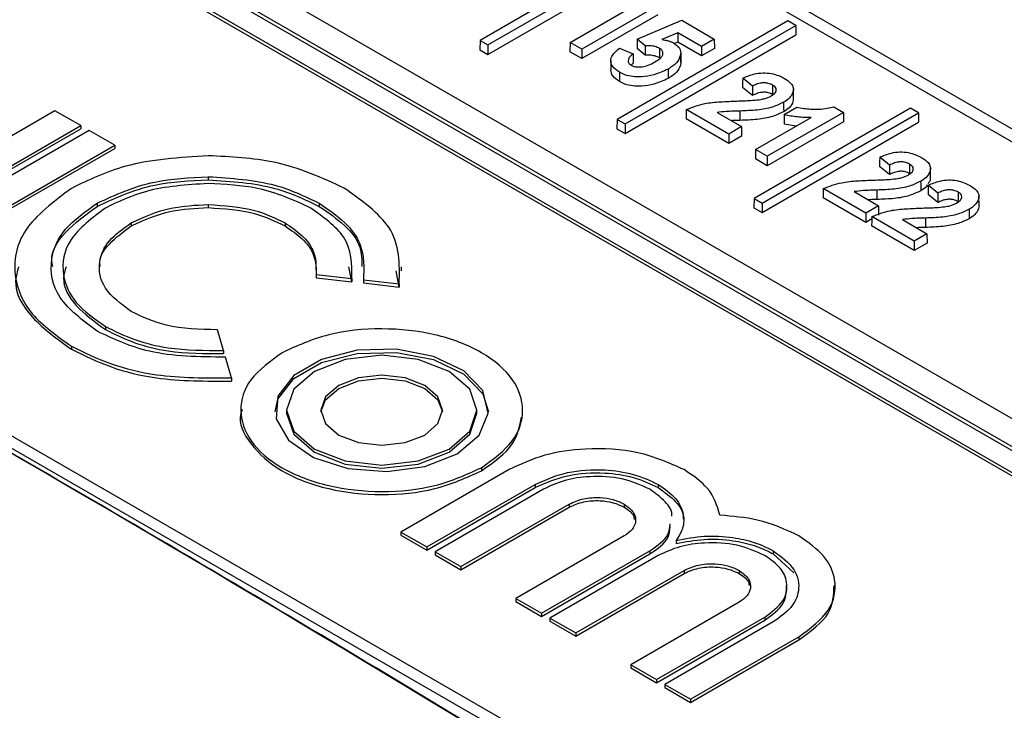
# Paper-space layout 'Sheet1' of a CAD drawing. Header units: millimetres. Extents: x 0 to 420, y 0 to 297.
# Tile 121 of 130: x 342.88 to 348.04, y 273.4 to 277.02. Entities that reach past the tile are written whole.
import ezdxf

# ---------------------------------------------------------------- set-up
doc = ezdxf.new("R2010")
doc.units = ezdxf.units.MM
doc.layers.add('SLD-0', color=179, linetype='Continuous')

psp = doc.layouts.new('Sheet1')

# ---------------------------------------------------------------- linework, layer by layer
at = {"layer": 'SLD-0', "color": 179, "linetype": 'Continuous', "lineweight": 25}
for p, q in [((348.4504, 276.163), (341.094, 280.4098)), ((348.5504, 276.1729), (341.194, 280.4197)), ((351.5967, 272.8946), (339.4627, 279.8994)), ((351.3133, 272.9107), (339.409, 279.7829)), ((351.2833, 272.9077), (339.379, 279.78)), ((351.0824, 272.9077), (339.379, 279.664)), ((350.9049, 272.9925), (339.4497, 279.6054)), ((346.1098, 277.3832), (345.2903, 276.9101)), ((345.332, 276.8861), (346.1515, 277.3591)), ((345.332, 276.8366), (346.1522, 277.3101)), ((345.7621, 276.899), (346.0532, 277.0671)), ((346.2224, 277.0937), (345.8236, 276.8635)), ((346.2231, 277.0447), (345.8236, 276.8141)), ((346.9043, 277.0124), (346.0087, 276.4954)), ((346.1149, 276.9169), (346.3476, 277.0154)), ((346.3476, 277.0154), (346.5182, 276.917)), ((346.946, 276.9883), (346.9043, 277.0124)), ((346.3582, 272.8006), (339.1174, 276.9806)), ((346.0504, 276.4713), (346.946, 276.9883)), ((346.3275, 276.95), (346.243, 276.9142)), ((346.4515, 276.8785), (346.3275, 276.95)), ((346.3275, 276.95), (346.3275, 276.9006)), ((346.946, 276.9883), (346.9467, 276.9393)), ((346.3582, 272.7353), (339.1174, 276.9153)), ((345.2903, 276.9101), (345.2896, 276.8611)), ((345.2903, 276.9101), (345.332, 276.8861)), ((345.7621, 276.899), (345.7613, 276.85)), ((345.8236, 276.8635), (345.7621, 276.899)), ((346.0504, 276.4219), (346.9467, 276.9393)), ((346.1149, 276.9169), (346.1142, 276.868)), ((346.1558, 276.8814), (346.1149, 276.9169)), ((346.3275, 276.9006), (346.3089, 276.8927)), ((346.4515, 276.829), (346.3275, 276.9006)), ((346.5182, 276.917), (346.4515, 276.8785)), ((346.5182, 276.917), (346.5189, 276.868)), ((345.2896, 276.8611), (345.332, 276.8366)), ((345.332, 276.8861), (345.332, 276.8366)), ((345.8236, 276.8141), (345.7613, 276.85)), ((345.8236, 276.8635), (345.8236, 276.8141)), ((346.0209, 276.8686), (346.0927, 276.839)), ((346.0927, 276.839), (346.0929, 276.8217)), ((346.1555, 276.8321), (346.1142, 276.868)), ((346.1557, 276.8568), (346.1555, 276.8321)), ((346.1558, 276.8814), (346.1557, 276.8568)), ((346.2309, 276.8483), (346.2308, 276.8335)), ((346.231, 276.8679), (346.2309, 276.8483)), ((346.3434, 276.7941), (346.3429, 276.8431)), ((346.4515, 276.8785), (346.4515, 276.829)), ((346.5189, 276.868), (346.4515, 276.829)), ((345.9764, 276.8042), (345.9758, 276.7552)), ((346.0934, 276.7901), (346.0805, 276.7773)), ((346.0929, 276.8217), (346.0932, 276.8059)), ((346.0932, 276.8059), (346.0934, 276.7901)), ((346.2308, 276.8335), (346.2307, 276.8187)), ((346.6669, 276.6874), (346.6666, 276.6629)), ((346.6673, 276.7119), (346.6669, 276.6874)), ((346.7185, 276.6704), (346.6673, 276.7119)), ((346.7184, 276.621), (346.6666, 276.6629)), ((346.7185, 276.6483), (346.7184, 276.621)), ((346.7185, 276.6704), (346.7185, 276.6483)), ((346.8237, 276.6534), (346.8235, 276.6262)), ((346.8239, 276.6754), (346.8237, 276.6534)), ((346.9338, 276.6051), (346.9332, 276.6541)), ((346.882, 276.5851), (346.8821, 276.5704)), ((343.062, 276.5406), (342.4939, 276.2126)), ((343.1971, 276.4626), (343.062, 276.5406)), ((346.3716, 276.5472), (346.3712, 276.5227)), ((346.5939, 276.4188), (346.3716, 276.5472)), ((346.533, 276.531), (346.6606, 276.4573)), ((346.6529, 276.5394), (346.6529, 276.4901)), ((347.5466, 276.5537), (346.7271, 276.0806)), ((346.7688, 276.0566), (347.5883, 276.5297)), ((347.1951, 276.5322), (346.7963, 276.302)), ((346.8821, 276.5704), (346.8822, 276.5556)), ((346.8822, 276.5556), (346.8824, 276.5359)), ((346.8854, 276.5203), (346.9521, 276.5588)), ((347.1446, 276.5614), (347.1951, 276.5322)), ((347.1951, 276.5322), (347.1958, 276.4832)), ((347.5883, 276.5297), (347.5466, 276.5537)), ((347.5883, 276.5297), (347.5891, 276.4807)), ((346.0087, 276.4954), (346.008, 276.4464)), ((346.0087, 276.4954), (346.0504, 276.4713)), ((346.3712, 276.5227), (346.3708, 276.4982)), ((346.5939, 276.3694), (346.3708, 276.4982)), ((346.7348, 276.3375), (347.0259, 276.5056)), ((346.7688, 276.0072), (347.5891, 276.4807)), ((347.1958, 276.4832), (346.7963, 276.2526)), ((346.8849, 276.4958), (346.8845, 276.4712)), ((346.8854, 276.5203), (346.8849, 276.4958)), ((342.6289, 276.1346), (343.1971, 276.4626)), ((342.6289, 276.1183), (343.1971, 276.4463)), ((343.2406, 276.4375), (342.6725, 276.1095)), ((343.1971, 276.4626), (343.1971, 276.4463)), ((343.3757, 276.3595), (343.2406, 276.4375)), ((346.008, 276.4464), (346.0504, 276.4219)), ((346.0504, 276.4713), (346.0504, 276.4219)), ((346.6606, 276.4573), (346.5939, 276.4188)), ((346.6606, 276.4573), (346.6614, 276.4083)), ((346.9472, 276.4601), (346.8845, 276.4712)), ((346.5939, 276.4188), (346.5939, 276.3694)), ((346.6614, 276.4083), (346.5939, 276.3694)), ((342.8075, 276.0315), (343.3757, 276.3595)), ((342.8075, 276.0152), (343.3757, 276.3432)), ((343.3757, 276.3595), (343.3757, 276.3432)), ((346.7348, 276.3375), (346.734, 276.2885)), ((346.7963, 276.302), (346.7348, 276.3375)), ((346.7963, 276.2526), (346.734, 276.2885)), ((346.7963, 276.302), (346.7963, 276.2526)), ((347.3853, 276.2727), (347.385, 276.2482)), ((347.3857, 276.2971), (347.3853, 276.2727)), ((347.437, 276.2557), (347.3857, 276.2971)), ((347.4369, 276.2063), (347.385, 276.2482)), ((347.437, 276.2557), (347.4369, 276.2335)), ((347.4369, 276.2335), (347.4369, 276.2063)), ((347.5421, 276.2387), (347.5419, 276.2115)), ((347.5423, 276.2607), (347.5421, 276.2387)), ((347.6522, 276.1904), (347.6516, 276.2394)), ((343.8648, 276.1948), (343.8648, 276.1784)), ((347.6004, 276.1704), (347.6005, 276.1556)), ((347.09, 276.1324), (347.0896, 276.1079)), ((347.3123, 276.0041), (347.09, 276.1324)), ((347.2514, 276.1163), (347.379, 276.0426)), ((347.3713, 276.1247), (347.3714, 276.0754)), ((347.6005, 276.1556), (347.6007, 276.1409)), ((347.6007, 276.1409), (347.6008, 276.1212)), ((347.6396, 276.1259), (347.6392, 276.1014)), ((347.6399, 276.1504), (347.6396, 276.1259)), ((347.6912, 276.1089), (347.6399, 276.1504)), ((346.7271, 276.0806), (346.7264, 276.0317)), ((346.7271, 276.0806), (346.7688, 276.0566)), ((347.0896, 276.1079), (347.0892, 276.0835)), ((347.3123, 275.9546), (347.0892, 276.0835)), ((347.6911, 276.0595), (347.6392, 276.1014)), ((347.6912, 276.0868), (347.6911, 276.0595)), ((347.6912, 276.1089), (347.6912, 276.0868)), ((347.7964, 276.0919), (347.7962, 276.0647)), ((347.7966, 276.1139), (347.7964, 276.0919)), ((347.9064, 276.0436), (347.9059, 276.0926)), ((343.2831, 276.0557), (343.2831, 276.0393)), ((343.8649, 276.049), (343.8649, 276.0326)), ((344.4466, 276.0557), (344.4466, 276.0393)), ((346.7264, 276.0317), (346.7688, 276.0072)), ((346.7688, 276.0566), (346.7688, 276.0072)), ((347.379, 276.0426), (347.3123, 276.0041)), ((347.379, 276.0426), (347.3798, 275.9936)), ((347.8547, 276.0236), (347.8548, 276.0088)), ((347.3123, 276.0041), (347.3123, 275.9546)), ((347.3441, 275.973), (347.3123, 275.9546)), ((347.3439, 275.9612), (347.3435, 275.9367)), ((347.3443, 275.9856), (347.3439, 275.9612)), ((347.5666, 275.8573), (347.3443, 275.9856)), ((347.5057, 275.9695), (347.6333, 275.8958)), ((347.6256, 275.9779), (347.6256, 275.9286)), ((347.8548, 276.0088), (347.8549, 275.9941)), ((347.8549, 275.9941), (347.8551, 275.9744)), ((343.4617, 275.9526), (343.4617, 275.9362)), ((344.268, 275.9526), (344.268, 275.9362)), ((347.5666, 275.8079), (347.3435, 275.9367)), ((347.6333, 275.8958), (347.5666, 275.8573)), ((347.6333, 275.8958), (347.634, 275.8468)), ((347.5666, 275.8573), (347.5666, 275.8079)), ((347.634, 275.8468), (347.5666, 275.8079)), ((344.6185, 275.644), (344.6025, 275.7225)), ((344.8781, 275.7015), (344.8781, 275.7219)), ((344.4308, 275.6814), (344.6185, 275.6603)), ((344.4308, 275.6814), (344.4308, 275.665)), ((344.4308, 275.665), (344.6185, 275.644)), ((344.6185, 275.6603), (344.6185, 275.644)), ((344.6792, 275.6535), (344.8668, 275.6325)), ((344.6792, 275.6535), (344.6792, 275.6372)), ((344.8668, 275.6161), (344.8508, 275.7018)), ((344.6792, 275.6372), (344.8668, 275.6161)), ((344.8668, 275.6325), (344.8668, 275.6161)), ((343.3266, 275.4091), (343.3266, 275.3928)), ((343.9456, 275.2831), (343.9144, 275.3921)), ((343.1479, 275.306), (343.1479, 275.2896)), ((343.9456, 275.2831), (343.9456, 275.2668)), ((343.9871, 275.1392), (343.9557, 275.2481)), ((344.6471, 275.284), (344.4591, 275.2361)), ((344.4591, 275.2198), (344.6471, 275.2677)), ((344.7751, 275.258), (344.5841, 275.236)), ((344.8523, 275.2895), (344.6471, 275.284)), ((344.6471, 275.2677), (344.8523, 275.2732)), ((344.966, 275.236), (344.7751, 275.258)), ((345.0471, 275.2518), (344.8523, 275.2895)), ((344.8523, 275.2732), (345.0471, 275.2355)), ((345.2051, 275.1761), (345.0471, 275.2518)), ((344.4591, 275.2361), (344.3139, 275.1523)), ((344.3139, 275.1359), (344.4591, 275.2198)), ((344.5841, 275.236), (344.4222, 275.1736)), ((345.1279, 275.1736), (344.966, 275.236)), ((345.0471, 275.2355), (345.2051, 275.1597)), ((343.9871, 275.1392), (343.9871, 275.1229)), ((344.3139, 275.1523), (344.2309, 275.0438)), ((344.2309, 275.0275), (344.3139, 275.1359)), ((344.4222, 275.1736), (344.314, 275.0801)), ((344.653, 275.14), (344.5495, 275.1001)), ((344.7751, 275.1541), (344.653, 275.14)), ((344.653, 275.1237), (344.7751, 275.1377)), ((344.8971, 275.14), (344.7751, 275.1541)), ((344.7751, 275.1377), (344.8971, 275.1237)), ((345.0006, 275.1001), (344.8971, 275.14)), ((345.2361, 275.0801), (345.1279, 275.1736)), ((345.3051, 275.0725), (345.2051, 275.1761)), ((345.2051, 275.1597), (345.3051, 275.0561)), ((344.5495, 275.1001), (344.4803, 275.0404)), ((344.4803, 275.024), (344.5495, 275.0838)), ((344.5495, 275.0838), (344.653, 275.1237)), ((344.8971, 275.1237), (345.0006, 275.0838)), ((345.0698, 275.0404), (345.0006, 275.1001)), ((345.0006, 275.0838), (345.0698, 275.0241)), ((344.2309, 275.0438), (344.2214, 274.9253)), ((344.314, 275.0801), (344.2761, 274.9699)), ((344.4803, 275.0404), (344.4561, 274.9699)), ((345.0941, 274.9699), (345.0698, 275.0404)), ((345.2741, 274.9699), (345.2361, 275.0801)), ((345.3335, 274.955), (345.3051, 275.0725)), ((345.3051, 275.0561), (345.3339, 274.9617)), ((344.2162, 274.9617), (344.2309, 275.0275)), ((344.4564, 274.9617), (344.4803, 275.024)), ((345.0698, 275.0241), (345.0937, 274.9617)), ((344.2761, 274.9699), (344.2761, 274.9536)), ((344.2761, 274.9699), (344.314, 274.8597)), ((344.2761, 274.9536), (344.314, 274.8433)), ((344.4561, 274.9699), (344.4803, 274.8994)), ((345.0698, 274.8994), (345.0941, 274.9699)), ((345.2361, 274.8597), (345.2741, 274.9699)), ((345.2361, 274.8433), (345.2741, 274.9536)), ((345.2741, 274.9536), (345.2741, 274.9699)), ((345.2864, 274.8396), (345.3335, 274.955)), ((344.2214, 274.9253), (344.2867, 274.8129)), ((344.4803, 274.8994), (344.5495, 274.8397)), ((345.0006, 274.8397), (345.0698, 274.8994)), ((344.314, 274.8597), (344.4222, 274.7662)), ((344.314, 274.8433), (344.4222, 274.7499)), ((344.5495, 274.8397), (344.653, 274.7998)), ((344.8971, 274.7998), (345.0006, 274.8397)), ((345.1279, 274.7662), (345.2361, 274.8597)), ((345.1279, 274.7499), (345.2361, 274.8433)), ((345.1703, 274.7417), (345.2864, 274.8396)), ((344.2867, 274.8129), (344.4179, 274.7216)), ((344.653, 274.7998), (344.7751, 274.7858)), ((344.7751, 274.7858), (344.8971, 274.7998)), ((344.4222, 274.7662), (344.5841, 274.7038)), ((344.4222, 274.7499), (344.5841, 274.6874)), ((344.966, 274.7038), (345.1279, 274.7662)), ((344.966, 274.6874), (345.1279, 274.7499)), ((345.0009, 274.6747), (345.1703, 274.7417)), ((344.4179, 274.7216), (344.5974, 274.6639)), ((344.5841, 274.7038), (344.7751, 274.6818)), ((344.5841, 274.6874), (344.7751, 274.6655)), ((344.7751, 274.6818), (344.966, 274.7038)), ((344.7751, 274.6655), (344.966, 274.6874)), ((344.8009, 274.6475), (345.0009, 274.6747)), ((344.5974, 274.6639), (344.8009, 274.6475)), ((345.4438, 274.6582), (344.8758, 274.3303)), ((345.2976, 274.6683), (345.2976, 274.6519)), ((345.0107, 274.2524), (345.5787, 274.5803)), ((345.5787, 274.5803), (345.5787, 274.564)), ((346.2249, 274.5803), (346.2249, 274.564)), ((345.0107, 274.2361), (345.5787, 274.564)), ((345.6224, 274.5551), (345.0544, 274.2272)), ((345.1893, 274.1493), (345.7573, 274.4772)), ((345.7573, 274.4772), (345.7573, 274.4609)), ((346.0463, 274.4772), (346.0463, 274.4608)), ((345.1893, 274.133), (345.7573, 274.4609)), ((344.8758, 274.3303), (345.0107, 274.2524)), ((344.8758, 274.3303), (344.8758, 274.314)), ((344.8758, 274.314), (345.0107, 274.2361)), ((346.0462, 274.3104), (345.4783, 273.9825)), ((346.3188, 274.2866), (346.3188, 274.2703)), ((345.0107, 274.2524), (345.0107, 274.2361)), ((345.0544, 274.2272), (345.1893, 274.1493)), ((345.0544, 274.2272), (345.0544, 274.2109)), ((345.0544, 274.2109), (345.1893, 274.133)), ((345.6133, 273.9046), (346.1813, 274.2324)), ((345.6133, 273.8882), (346.1813, 274.2161)), ((346.2249, 274.2073), (345.6569, 273.8794)), ((346.1813, 274.2324), (346.1813, 274.2161)), ((346.8275, 274.2324), (346.8275, 274.2161)), ((346.8275, 274.2161), (346.9353, 274.1174)), ((345.1893, 274.1493), (345.1893, 274.133)), ((345.792, 273.8014), (346.36, 274.1293)), ((345.792, 273.7851), (346.36, 274.113)), ((346.36, 274.1293), (346.36, 274.113)), ((346.6489, 274.1293), (346.6489, 274.113)), ((345.4783, 273.9825), (345.6133, 273.9046)), ((345.4783, 273.9825), (345.4783, 273.9662)), ((345.4783, 273.9662), (345.6133, 273.8882)), ((346.6489, 273.9625), (346.0809, 273.6346)), ((345.6133, 273.9046), (345.6133, 273.8882)), ((345.6569, 273.8794), (345.792, 273.8014)), ((345.6569, 273.8794), (345.6569, 273.8631)), ((345.6569, 273.8631), (345.792, 273.7851)), ((346.2159, 273.5567), (346.7839, 273.8846)), ((346.2159, 273.5404), (346.7839, 273.8682)), ((346.8275, 273.8594), (346.2595, 273.5315)), ((346.7839, 273.8846), (346.7839, 273.8682)), ((345.792, 273.8014), (345.792, 273.7851)), ((346.3946, 273.4535), (346.9625, 273.7814)), ((346.3946, 273.4372), (346.9625, 273.7651)), ((346.9625, 273.7814), (346.9625, 273.7651)), ((346.0809, 273.6346), (346.0809, 273.6183)), ((346.0809, 273.6346), (346.2159, 273.5567)), ((346.0809, 273.6183), (346.2159, 273.5404)), ((346.2159, 273.5567), (346.2159, 273.5404)), ((346.2595, 273.5315), (346.3946, 273.4535)), ((346.2595, 273.5315), (346.2595, 273.5152)), ((346.2595, 273.5152), (346.3946, 273.4372)), ((346.3946, 273.4535), (346.3946, 273.4372))]:
    psp.add_line(p, q, dxfattribs=at)
for centre, major_axis, ratio, start_param, end_param in [((347.5571, 169.6006), (-71.1009, 111.7438), 0.546425, 5.435695, 5.512897), ((347.5924, 169.6231), (-71.0758, 111.7006), 0.546414, 5.435687, 5.475124)]:
    psp.add_ellipse(centre, major_axis=major_axis, ratio=ratio, start_param=start_param, end_param=end_param, dxfattribs=at)
for points, knots in [([(346.243, 276.9142), (346.2486, 276.9134), (346.2598, 276.9119), (346.2761, 276.9085), (346.2913, 276.9034), (346.2999, 276.8989), (346.3043, 276.8966)], [0, 0, 0, 0, 0.249203, 0.49892, 0.745881, 1, 1, 1, 1]), ([(346.3043, 276.8966), (346.3155, 276.8888), (346.3369, 276.8737), (346.3431, 276.8521), (346.3429, 276.841), (346.3429, 276.8392)], [0, 0, 0, 0, 0.474451, 0.911005, 1, 1, 1, 1]), ([(346.0218, 276.7431), (346.0084, 276.7525), (345.983, 276.7702), (345.9734, 276.8028), (345.9835, 276.8371), (346.0067, 276.8567), (346.0209, 276.8686)], [0, 0, 0, 0, 0.259689, 0.491869, 0.690503, 1, 1, 1, 1]), ([(346.0927, 276.839), (346.0842, 276.8322), (346.0706, 276.8212), (346.0661, 276.8038), (346.0684, 276.7899), (346.0774, 276.7829), (346.0821, 276.7793)], [0, 0, 0, 0, 0.378891, 0.607055, 0.797193, 1, 1, 1, 1]), ([(346.231, 276.8679), (346.2235, 276.8714), (346.2084, 276.8784), (346.1812, 276.882), (346.1637, 276.8816), (346.1558, 276.8814)], [0, 0, 0, 0, 0.353354, 0.707552, 1, 1, 1, 1]), ([(346.2076, 276.7968), (346.2194, 276.8041), (346.2371, 276.8152), (346.2497, 276.834), (346.2502, 276.8488), (346.2424, 276.8606), (346.2341, 276.866), (346.231, 276.8679)], [0, 0, 0, 0, 0.367501, 0.550125, 0.734014, 0.902932, 1, 1, 1, 1]), ([(346.3429, 276.8392), (346.3393, 276.8261), (346.3322, 276.8003), (346.3014, 276.7747), (346.2811, 276.7623), (346.2759, 276.7591)], [0, 0, 0, 0, 0.434087, 0.854268, 1, 1, 1, 1]), ([(346.3429, 276.8392), (346.3429, 276.8343), (346.343, 276.8245), (346.3432, 276.8081), (346.3433, 276.7967), (346.3434, 276.7902)], [0, 0, 0, 0, 0.29999, 0.59998, 1, 1, 1, 1]), ([(346.0821, 276.7793), (346.087, 276.777), (346.097, 276.7723), (346.1181, 276.7697), (346.1439, 276.7712), (346.1764, 276.7799), (346.196, 276.7905), (346.2076, 276.7968)], [0, 0, 0, 0, 0.132014, 0.264947, 0.438412, 0.668798, 1, 1, 1, 1]), ([(346.2307, 276.8187), (346.2232, 276.8222), (346.2082, 276.8291), (346.181, 276.8327), (346.1635, 276.8323), (346.1555, 276.8321)], [0, 0, 0, 0, 0.3516065, 0.7039777, 1, 1, 1, 1]), ([(346.3434, 276.7902), (346.3398, 276.777), (346.3327, 276.7511), (346.3018, 276.7256), (346.2815, 276.7131), (346.2762, 276.7099)], [0, 0, 0, 0, 0.434429, 0.854797, 1, 1, 1, 1]), ([(346.0214, 276.6939), (346.0076, 276.7033), (345.9815, 276.7211), (345.9777, 276.7443), (345.9759, 276.7552)], [0, 0, 0, 0, 0.528839, 1, 1, 1, 1]), ([(346.0218, 276.7431), (346.0218, 276.7382), (346.0217, 276.7283), (346.0216, 276.7119), (346.0215, 276.7004), (346.0214, 276.6939)], [0, 0, 0, 0, 0.29999, 0.59998, 1, 1, 1, 1]), ([(346.2759, 276.7591), (346.2522, 276.7481), (346.2107, 276.7288), (346.1441, 276.7178), (346.091, 276.7184), (346.0511, 276.7279), (346.0309, 276.7384), (346.0218, 276.7431)], [0, 0, 0, 0, 0.318308, 0.557368, 0.714231, 0.871506, 1, 1, 1, 1]), ([(346.2759, 276.7591), (346.2759, 276.7542), (346.276, 276.7444), (346.2761, 276.728), (346.2762, 276.7165), (346.2762, 276.7099)], [0, 0, 0, 0, 0.29999, 0.59998, 1, 1, 1, 1]), ([(346.6673, 276.7119), (346.6871, 276.7202), (346.719, 276.7335), (346.7729, 276.7409), (346.8176, 276.7372), (346.8565, 276.7262), (346.877, 276.7154), (346.8868, 276.7102)], [0, 0, 0, 0, 0.29602, 0.478343, 0.661467, 0.837569, 1, 1, 1, 1]), ([(346.2762, 276.7099), (346.2525, 276.6989), (346.211, 276.6795), (346.1441, 276.6685), (346.0909, 276.6692), (346.0508, 276.6787), (346.0305, 276.6892), (346.0214, 276.6939)], [0, 0, 0, 0, 0.318135, 0.557156, 0.714167, 0.87159, 1, 1, 1, 1]), ([(346.8239, 276.6754), (346.8169, 276.6789), (346.8052, 276.6847), (346.7837, 276.6877), (346.7618, 276.6864), (346.7394, 276.6803), (346.7254, 276.6737), (346.7185, 276.6704)], [0, 0, 0, 0, 0.228307, 0.385988, 0.543527, 0.777074, 1, 1, 1, 1]), ([(346.8868, 276.7102), (346.8994, 276.7018), (346.9211, 276.6875), (346.9349, 276.6613), (346.9316, 276.6342), (346.9151, 276.6071), (346.8921, 276.5918), (346.882, 276.5851)], [0, 0, 0, 0, 0.234714, 0.402367, 0.570153, 0.810468, 1, 1, 1, 1]), ([(346.8235, 276.6262), (346.8166, 276.6297), (346.8048, 276.6355), (346.7834, 276.6384), (346.7617, 276.6371), (346.7393, 276.6309), (346.7253, 276.6243), (346.7184, 276.621)], [0, 0, 0, 0, 0.228746, 0.385116, 0.54136, 0.774727, 1, 1, 1, 1]), ([(346.8165, 276.6183), (346.8241, 276.6233), (346.8363, 276.6312), (346.8443, 276.6451), (346.8434, 276.6569), (346.8363, 276.6675), (346.8279, 276.6728), (346.8239, 276.6754)], [0, 0, 0, 0, 0.303122, 0.484819, 0.667515, 0.83869, 1, 1, 1, 1]), ([(346.3716, 276.5472), (346.4027, 276.5591), (346.4576, 276.5801), (346.5518, 276.5885), (346.6084, 276.5907), (346.6371, 276.5918)], [0, 0, 0, 0, 0.3926389, 0.6931662, 1, 1, 1, 1]), ([(346.6371, 276.5918), (346.6491, 276.5922), (346.673, 276.593), (346.7118, 276.5945), (346.7384, 276.5971), (346.753, 276.5985)], [0, 0, 0, 0, 0.3086976, 0.6174203, 1, 1, 1, 1]), ([(346.882, 276.5851), (346.8633, 276.5761), (346.8227, 276.5565), (346.7415, 276.5425), (346.6831, 276.5405), (346.6529, 276.5394)], [0, 0, 0, 0, 0.292824, 0.633976, 1, 1, 1, 1]), ([(346.753, 276.5985), (346.7623, 276.6001), (346.7785, 276.603), (346.8001, 276.6098), (346.811, 276.6155), (346.8165, 276.6183)], [0, 0, 0, 0, 0.3986215, 0.6946509, 1, 1, 1, 1]), ([(346.9324, 276.6052), (346.9323, 276.5996), (346.9322, 276.5828), (346.9152, 276.5579), (346.8924, 276.5426), (346.8824, 276.5359)], [0, 0, 0, 0, 0.215236, 0.654058, 1, 1, 1, 1]), ([(346.6529, 276.5394), (346.6409, 276.539), (346.617, 276.5382), (346.5766, 276.5372), (346.5489, 276.5333), (346.533, 276.531)], [0, 0, 0, 0, 0.2974, 0.594794, 1, 1, 1, 1]), ([(346.8824, 276.5359), (346.8637, 276.5269), (346.8231, 276.5072), (346.7417, 276.4932), (346.6832, 276.4912), (346.6529, 276.4901)], [0, 0, 0, 0, 0.292359, 0.633741, 1, 1, 1, 1]), ([(346.9521, 276.5588), (346.9754, 276.5549), (347.027, 276.5463), (347.0955, 276.5487), (347.1335, 276.5585), (347.1446, 276.5614)], [0, 0, 0, 0, 0.368412, 0.816254, 1, 1, 1, 1]), ([(346.6529, 276.4901), (346.641, 276.4898), (346.6255, 276.4893), (346.6101, 276.4887), (346.6066, 276.4885)], [0, 0, 0, 0, 0.775258, 1, 1, 1, 1]), ([(347.0259, 276.5056), (347.0139, 276.5055), (346.9898, 276.5052), (346.9541, 276.508), (346.9189, 276.5125), (346.8966, 276.5177), (346.8854, 276.5203)], [0, 0, 0, 0, 0.250189, 0.500705, 0.748571, 1, 1, 1, 1]), ([(347.3857, 276.2971), (347.4055, 276.3054), (347.4374, 276.3188), (347.4913, 276.3261), (347.536, 276.3225), (347.5749, 276.3114), (347.5954, 276.3006), (347.6052, 276.2954)], [0, 0, 0, 0, 0.29602, 0.478343, 0.661467, 0.837569, 1, 1, 1, 1]), ([(343.8649, 276.3051), (343.7145, 276.2952), (343.4454, 276.2774), (343.239, 276.1777), (343.148, 276.1337)], [0, 0, 0, 0, 0.55875, 1, 1, 1, 1]), ([(344.5817, 276.1337), (344.4633, 276.188), (344.2513, 276.2853), (343.9832, 276.299), (343.8649, 276.3051)], [0, 0, 0, 0, 0.55867, 1, 1, 1, 1]), ([(347.5423, 276.2607), (347.5354, 276.2642), (347.5236, 276.27), (347.5021, 276.273), (347.4802, 276.2717), (347.4578, 276.2655), (347.4438, 276.2589), (347.437, 276.2557)], [0, 0, 0, 0, 0.228307, 0.385988, 0.543527, 0.777074, 1, 1, 1, 1]), ([(347.6052, 276.2954), (347.6178, 276.2871), (347.6395, 276.2728), (347.6534, 276.2465), (347.65, 276.2194), (347.6336, 276.1923), (347.6106, 276.1771), (347.6004, 276.1704)], [0, 0, 0, 0, 0.234713, 0.402377, 0.570154, 0.810468, 1, 1, 1, 1]), ([(347.5419, 276.2115), (347.535, 276.215), (347.5233, 276.2208), (347.5018, 276.2237), (347.4801, 276.2224), (347.4578, 276.2162), (347.4437, 276.2095), (347.4369, 276.2063)], [0, 0, 0, 0, 0.228746, 0.385116, 0.54136, 0.774727, 1, 1, 1, 1]), ([(347.5349, 276.2036), (347.5425, 276.2085), (347.5547, 276.2164), (347.5628, 276.2304), (347.5618, 276.2422), (347.5547, 276.2527), (347.5464, 276.2581), (347.5423, 276.2607)], [0, 0, 0, 0, 0.303122, 0.484819, 0.667515, 0.83869, 1, 1, 1, 1]), ([(343.2831, 276.0557), (343.3792, 276.0998), (343.5512, 276.1788), (343.7688, 276.1899), (343.8648, 276.1948)], [0, 0, 0, 0, 0.5586141, 1, 1, 1, 1]), ([(343.2831, 276.0393), (343.3792, 276.0835), (343.5512, 276.1625), (343.7688, 276.1736), (343.8648, 276.1784)], [0, 0, 0, 0, 0.5586141, 1, 1, 1, 1]), ([(343.8648, 276.1948), (343.9868, 276.1867), (344.2053, 276.1724), (344.3727, 276.0914), (344.4466, 276.0557)], [0, 0, 0, 0, 0.558722, 1, 1, 1, 1]), ([(343.8648, 276.1784), (343.9868, 276.1704), (344.2053, 276.156), (344.3727, 276.0751), (344.4466, 276.0393)], [0, 0, 0, 0, 0.558722, 1, 1, 1, 1]), ([(347.09, 276.1324), (347.1211, 276.1443), (347.176, 276.1654), (347.2702, 276.1738), (347.3269, 276.176), (347.3555, 276.1771)], [0, 0, 0, 0, 0.3926389, 0.6931662, 1, 1, 1, 1]), ([(347.3555, 276.1771), (347.3675, 276.1775), (347.3914, 276.1783), (347.4302, 276.1798), (347.4568, 276.1824), (347.4715, 276.1838)], [0, 0, 0, 0, 0.3086976, 0.6174203, 1, 1, 1, 1]), ([(347.6004, 276.1704), (347.5817, 276.1613), (347.5412, 276.1417), (347.4599, 276.1277), (347.4015, 276.1257), (347.3713, 276.1247)], [0, 0, 0, 0, 0.292824, 0.633976, 1, 1, 1, 1]), ([(347.4715, 276.1838), (347.4808, 276.1854), (347.497, 276.1882), (347.5185, 276.1951), (347.5294, 276.2007), (347.5349, 276.2036)], [0, 0, 0, 0, 0.3986215, 0.6946509, 1, 1, 1, 1]), ([(347.6508, 276.1904), (347.6511, 276.1848), (347.6516, 276.1735), (347.6433, 276.1631), (347.6392, 276.1579)], [0, 0, 0, 0, 0.492181, 1, 1, 1, 1]), ([(347.6399, 276.1504), (347.6597, 276.1586), (347.6917, 276.172), (347.7455, 276.1794), (347.7902, 276.1757), (347.8291, 276.1646), (347.8496, 276.1538), (347.8595, 276.1487)], [0, 0, 0, 0, 0.296019, 0.478341, 0.661464, 0.83757, 1, 1, 1, 1]), ([(343.148, 276.1337), (343.0552, 276.064), (342.8725, 275.927), (342.8309, 275.6819), (342.9232, 275.4652), (343.0722, 275.3596), (343.1479, 275.306)], [0, 0, 0, 0, 0.283561, 0.557986, 0.7752, 1, 1, 1, 1]), ([(343.8649, 276.1593), (343.752, 276.1518), (343.5499, 276.1385), (343.395, 276.0636), (343.3267, 276.0305)], [0, 0, 0, 0, 0.558672, 1, 1, 1, 1]), ([(344.403, 276.0305), (344.3141, 276.0713), (344.155, 276.1444), (343.9537, 276.1547), (343.8649, 276.1593)], [0, 0, 0, 0, 0.558676, 1, 1, 1, 1]), ([(344.8668, 275.6325), (344.8691, 275.7356), (344.8732, 275.9231), (344.6721, 276.0683), (344.5817, 276.1337)], [0, 0, 0, 0, 0.550559, 1, 1, 1, 1]), ([(347.3713, 276.1247), (347.3594, 276.1243), (347.3354, 276.1235), (347.295, 276.1224), (347.2674, 276.1185), (347.2514, 276.1163)], [0, 0, 0, 0, 0.2974, 0.594794, 1, 1, 1, 1]), ([(347.6008, 276.1212), (347.5821, 276.1121), (347.5415, 276.0925), (347.4601, 276.0784), (347.4016, 276.0764), (347.3714, 276.0754)], [0, 0, 0, 0, 0.2923579, 0.633734, 1, 1, 1, 1]), ([(347.6352, 276.1516), (347.6334, 276.1484), (347.6268, 276.1367), (347.6117, 276.1277), (347.6008, 276.1212)], [0, 0, 0, 0, 0.273642, 1, 1, 1, 1]), ([(347.7966, 276.1139), (347.7896, 276.1174), (347.7778, 276.1232), (347.7563, 276.1262), (347.7344, 276.1249), (347.712, 276.1188), (347.698, 276.1121), (347.6912, 276.1089)], [0, 0, 0, 0, 0.228298, 0.385982, 0.543515, 0.77707, 1, 1, 1, 1]), ([(347.8595, 276.1487), (347.8721, 276.1403), (347.8938, 276.126), (347.9076, 276.0998), (347.9043, 276.0726), (347.8878, 276.0456), (347.8648, 276.0303), (347.8547, 276.0236)], [0, 0, 0, 0, 0.234707, 0.402371, 0.570153, 0.810467, 1, 1, 1, 1]), ([(347.3714, 276.0754), (347.3594, 276.0751), (347.3439, 276.0746), (347.3285, 276.0739), (347.325, 276.0738)], [0, 0, 0, 0, 0.775258, 1, 1, 1, 1]), ([(347.7962, 276.0647), (347.7892, 276.0682), (347.7775, 276.074), (347.7561, 276.0769), (347.7344, 276.0756), (347.712, 276.0694), (347.698, 276.0627), (347.6911, 276.0595)], [0, 0, 0, 0, 0.228747, 0.385118, 0.541354, 0.774726, 1, 1, 1, 1]), ([(347.7892, 276.0568), (347.7968, 276.0618), (347.8089, 276.0697), (347.817, 276.0836), (347.8161, 276.0954), (347.809, 276.106), (347.8006, 276.1113), (347.7966, 276.1139)], [0, 0, 0, 0, 0.30312, 0.484821, 0.667506, 0.838691, 1, 1, 1, 1]), ([(343.2831, 275.384), (343.2077, 275.4405), (343.0595, 275.5516), (343.0257, 275.7506), (343.1007, 275.9264), (343.2216, 276.0121), (343.2831, 276.0557)], [0, 0, 0, 0, 0.2835401, 0.5579416, 0.7751589, 1, 1, 1, 1]), ([(343.0508, 275.7244), (343.0489, 275.732), (343.0336, 275.7928), (343.1078, 275.9106), (343.224, 275.9959), (343.2831, 276.0393)], [0, 0, 0, 0, 0.0655027, 0.524693, 1, 1, 1, 1]), ([(343.3267, 276.0305), (343.2569, 275.9782), (343.1198, 275.8754), (343.0885, 275.6913), (343.1579, 275.5287), (343.2697, 275.4494), (343.3266, 275.4091)], [0, 0, 0, 0, 0.283589, 0.557986, 0.775181, 1, 1, 1, 1]), ([(343.4617, 275.9526), (343.5283, 275.9831), (343.6475, 276.0379), (343.7983, 276.0456), (343.8649, 276.049)], [0, 0, 0, 0, 0.558561, 1, 1, 1, 1]), ([(343.4617, 275.9362), (343.5283, 275.9668), (343.6475, 276.0216), (343.7983, 276.0292), (343.8649, 276.0326)], [0, 0, 0, 0, 0.558561, 1, 1, 1, 1]), ([(343.8649, 276.049), (343.9494, 276.0434), (344.1008, 276.0334), (344.2168, 275.9773), (344.268, 275.9526)], [0, 0, 0, 0, 0.55864, 1, 1, 1, 1]), ([(343.8649, 276.0326), (343.9494, 276.0271), (344.1008, 276.0171), (344.2168, 275.961), (344.268, 275.9362)], [0, 0, 0, 0, 0.55864, 1, 1, 1, 1]), ([(344.6185, 275.6603), (344.6187, 275.7366), (344.6191, 275.8751), (344.47, 275.9823), (344.403, 276.0305)], [0, 0, 0, 0, 0.550457, 1, 1, 1, 1]), ([(344.4466, 276.0557), (344.4941, 276.0235), (344.5877, 275.9602), (344.6862, 275.822), (344.6818, 275.7171), (344.6792, 275.6535)], [0, 0, 0, 0, 0.2889079, 0.5684252, 1, 1, 1, 1]), ([(344.4466, 276.0393), (344.4937, 276.0071), (344.5865, 275.9437), (344.6712, 275.8333), (344.6706, 275.7577), (344.6703, 275.7232)], [0, 0, 0, 0, 0.35974, 0.707788, 1, 1, 1, 1]), ([(347.3443, 275.9856), (347.3754, 275.9976), (347.4303, 276.0186), (347.5245, 276.027), (347.5811, 276.0292), (347.6097, 276.0303)], [0, 0, 0, 0, 0.39264, 0.693165, 1, 1, 1, 1]), ([(347.6097, 276.0303), (347.6217, 276.0307), (347.6457, 276.0315), (347.6845, 276.033), (347.711, 276.0356), (347.7257, 276.037)], [0, 0, 0, 0, 0.308703, 0.617431, 1, 1, 1, 1]), ([(347.8547, 276.0236), (347.836, 276.0146), (347.7954, 275.995), (347.7141, 275.9809), (347.6558, 275.979), (347.6256, 275.9779)], [0, 0, 0, 0, 0.292826, 0.633976, 1, 1, 1, 1]), ([(347.7257, 276.037), (347.735, 276.0386), (347.7512, 276.0415), (347.7727, 276.0483), (347.7836, 276.054), (347.7892, 276.0568)], [0, 0, 0, 0, 0.398614, 0.69465, 1, 1, 1, 1]), ([(347.905, 276.0437), (347.905, 276.0381), (347.9048, 276.0213), (347.8879, 275.9964), (347.8651, 275.9811), (347.8551, 275.9744)], [0, 0, 0, 0, 0.21523, 0.654054, 1, 1, 1, 1]), ([(347.6256, 275.9779), (347.6136, 275.9775), (347.5897, 275.9767), (347.5492, 275.9757), (347.5216, 275.9717), (347.5057, 275.9695)], [0, 0, 0, 0, 0.297386, 0.594791, 1, 1, 1, 1]), ([(347.8551, 275.9744), (347.8363, 275.9653), (347.7958, 275.9457), (347.7143, 275.9317), (347.6559, 275.9297), (347.6256, 275.9286)], [0, 0, 0, 0, 0.292357, 0.633735, 1, 1, 1, 1]), ([(343.4616, 275.487), (343.4094, 275.5262), (343.3067, 275.6033), (343.2833, 275.7411), (343.3353, 275.863), (343.4191, 275.9224), (343.4617, 275.9526)], [0, 0, 0, 0, 0.28356, 0.55797, 0.775189, 1, 1, 1, 1]), ([(343.2994, 275.7241), (343.2986, 275.7273), (343.2891, 275.7675), (343.3406, 275.847), (343.4209, 275.9062), (343.4617, 275.9362)], [0, 0, 0, 0, 0.041204, 0.512367, 1, 1, 1, 1]), ([(344.268, 275.9526), (344.3002, 275.9309), (344.3636, 275.8882), (344.4316, 275.7952), (344.4311, 275.7244), (344.4308, 275.6814)], [0, 0, 0, 0, 0.288826, 0.568387, 1, 1, 1, 1]), ([(344.268, 275.9362), (344.3002, 275.9145), (344.3636, 275.8718), (344.4316, 275.7789), (344.4311, 275.708), (344.4308, 275.665)], [0, 0, 0, 0, 0.288826, 0.568387, 1, 1, 1, 1]), ([(347.6256, 275.9286), (347.6136, 275.9283), (347.5982, 275.9278), (347.5827, 275.9272), (347.5793, 275.927)], [0, 0, 0, 0, 0.7752694, 1, 1, 1, 1]), ([(342.8713, 275.7224), (342.8642, 275.6982), (342.838, 275.6084), (342.9295, 275.4483), (343.0743, 275.3431), (343.1479, 275.2896)], [0, 0, 0, 0, 0.153821, 0.56965, 1, 1, 1, 1]), ([(343.12, 275.7227), (343.114, 275.7028), (343.0935, 275.6338), (343.1624, 275.5119), (343.2712, 275.4329), (343.3266, 275.3928)], [0, 0, 0, 0, 0.165528, 0.575568, 1, 1, 1, 1]), ([(343.9144, 275.3921), (343.821, 275.3942), (343.6513, 275.398), (343.5205, 275.4594), (343.4616, 275.487)], [0, 0, 0, 0, 0.550481, 1, 1, 1, 1]), ([(343.3266, 275.4091), (343.3761, 275.3846), (343.4737, 275.3363), (343.6855, 275.2839), (343.8474, 275.2834), (343.9456, 275.2831)], [0, 0, 0, 0, 0.288856, 0.568523, 1, 1, 1, 1]), ([(345.2976, 274.6683), (345.3591, 274.7131), (345.48, 274.8013), (345.531, 274.9705), (345.4766, 275.1363), (345.3116, 275.2797), (345.0633, 275.375), (344.776, 275.4064), (344.4829, 275.3769), (344.3302, 275.3071), (344.2525, 275.2716)], [0, 0, 0, 0, 0.127125, 0.250006, 0.372884, 0.499997, 0.627122, 0.749999, 0.872875, 1, 1, 1, 1]), ([(343.9557, 275.2481), (343.817, 275.2496), (343.5651, 275.2524), (343.3705, 275.3432), (343.2831, 275.384)], [0, 0, 0, 0, 0.550485, 1, 1, 1, 1]), ([(343.3266, 275.3928), (343.3761, 275.3682), (343.4737, 275.3199), (343.6855, 275.2676), (343.8474, 275.2671), (343.9456, 275.2668)], [0, 0, 0, 0, 0.288856, 0.568523, 1, 1, 1, 1]), ([(343.1479, 275.306), (343.2151, 275.2728), (343.3472, 275.2075), (343.6349, 275.1377), (343.8541, 275.1386), (343.9871, 275.1392)], [0, 0, 0, 0, 0.288874, 0.568472, 1, 1, 1, 1]), ([(343.1479, 275.2896), (343.2151, 275.2565), (343.3472, 275.1912), (343.6349, 275.1213), (343.8541, 275.1223), (343.9871, 275.1229)], [0, 0, 0, 0, 0.288874, 0.568472, 1, 1, 1, 1]), ([(344.2525, 275.2716), (344.191, 275.2267), (344.0701, 275.1386), (344.019, 274.9694), (344.0735, 274.8035), (344.2385, 274.6602), (344.4868, 274.5649), (344.7741, 274.5335), (345.0671, 274.5629), (345.2199, 274.6328), (345.2976, 274.6683)], [0, 0, 0, 0, 0.127125, 0.249999, 0.372875, 0.500003, 0.627118, 0.749996, 0.872874, 1, 1, 1, 1]), ([(344.0431, 274.9734), (344.0407, 274.9668), (344.0184, 274.9068), (344.0807, 274.7865), (344.2365, 274.644), (344.4873, 274.5485), (344.774, 274.5172), (345.0672, 274.5466), (345.2199, 274.6164), (345.2976, 274.6519)], [0, 0, 0, 0, 0.019846, 0.180429, 0.346568, 0.512692, 0.673277, 0.833863, 1, 1, 1, 1]), ([(345.2976, 274.6519), (345.3612, 274.6967), (345.4787, 274.7794), (345.4981, 274.8852), (345.507, 274.9338)], [0, 0, 0, 0, 0.541368, 1, 1, 1, 1]), ([(346.36, 274.6583), (346.2829, 274.6925), (346.1313, 274.7599), (345.8599, 274.7752), (345.6201, 274.7411), (345.5032, 274.6862), (345.4438, 274.6582)], [0, 0, 0, 0, 0.283551, 0.557947, 0.775161, 1, 1, 1, 1]), ([(345.5787, 274.5803), (345.6331, 274.6045), (345.7401, 274.652), (345.9314, 274.6628), (346.1006, 274.6388), (346.183, 274.6), (346.2249, 274.5803)], [0, 0, 0, 0, 0.283568, 0.5579922, 0.7752072, 1, 1, 1, 1]), ([(345.5787, 274.564), (345.6331, 274.5881), (345.7401, 274.6357), (345.9314, 274.6465), (346.1006, 274.6224), (346.183, 274.5837), (346.2249, 274.564)], [0, 0, 0, 0, 0.283568, 0.5579922, 0.7752072, 1, 1, 1, 1]), ([(346.1814, 274.5552), (346.1344, 274.5761), (346.0418, 274.6172), (345.8762, 274.6265), (345.7299, 274.6057), (345.6586, 274.5722), (345.6224, 274.5551)], [0, 0, 0, 0, 0.283609, 0.557997, 0.775198, 1, 1, 1, 1]), ([(346.5478, 274.4188), (346.5333, 274.4682), (346.5069, 274.558), (346.4055, 274.6272), (346.36, 274.6583)], [0, 0, 0, 0, 0.550539, 1, 1, 1, 1]), ([(346.2249, 274.5803), (346.2585, 274.5566), (346.3245, 274.5101), (346.3605, 274.4281), (346.3591, 274.352), (346.3323, 274.3085), (346.3188, 274.2866)], [0, 0, 0, 0, 0.287155, 0.564517, 0.781367, 1, 1, 1, 1]), ([(346.2952, 274.4143), (346.2952, 274.4145), (346.3006, 274.4402), (346.2648, 274.4933), (346.2095, 274.5343), (346.1814, 274.5552)], [0, 0, 0, 0, 0.00302, 0.492963, 1, 1, 1, 1]), ([(346.2249, 274.564), (346.2577, 274.5403), (346.322, 274.4938), (346.3575, 274.432), (346.3556, 274.4005), (346.3555, 274.3981)], [0, 0, 0, 0, 0.48939, 0.962089, 1, 1, 1, 1]), ([(345.7573, 274.4772), (345.7816, 274.488), (345.8294, 274.5093), (345.915, 274.5141), (345.9907, 274.5033), (346.0275, 274.486), (346.0463, 274.4772)], [0, 0, 0, 0, 0.283481, 0.557874, 0.775117, 1, 1, 1, 1]), ([(345.7573, 274.4609), (345.7816, 274.4717), (345.8294, 274.4929), (345.915, 274.4978), (345.9907, 274.487), (346.0275, 274.4697), (346.0463, 274.4608)], [0, 0, 0, 0, 0.283481, 0.557874, 0.775117, 1, 1, 1, 1]), ([(346.0463, 274.4772), (346.065, 274.4631), (346.1018, 274.4355), (346.1101, 274.3862), (346.0915, 274.3425), (346.0615, 274.3212), (346.0462, 274.3104)], [0, 0, 0, 0, 0.2834796, 0.5578887, 0.7751306, 1, 1, 1, 1]), ([(346.0463, 274.4608), (346.0668, 274.4471), (346.0951, 274.4281), (346.0978, 274.4039), (346.0986, 274.3973)], [0, 0, 0, 0, 0.727351, 1, 1, 1, 1]), ([(346.9626, 274.3104), (346.8929, 274.3429), (346.7701, 274.4001), (346.6149, 274.4132), (346.5478, 274.4188)], [0, 0, 0, 0, 0.567413, 1, 1, 1, 1]), ([(346.1813, 274.2324), (346.22, 274.2593), (346.2806, 274.3014), (346.285, 274.3549), (346.2866, 274.3742)], [0, 0, 0, 0, 0.639887, 1, 1, 1, 1]), ([(346.1813, 274.2161), (346.22, 274.243), (346.2806, 274.285), (346.285, 274.3386), (346.2866, 274.3579)], [0, 0, 0, 0, 0.639887, 1, 1, 1, 1]), ([(346.3188, 274.2866), (346.3673, 274.2959), (346.4641, 274.3145), (346.608, 274.3062), (346.7332, 274.279), (346.7957, 274.2481), (346.8275, 274.2324)], [0, 0, 0, 0, 0.277301, 0.552938, 0.772701, 1, 1, 1, 1]), ([(346.9625, 273.7814), (347.0219, 273.8259), (347.1386, 273.9135), (347.1652, 274.0701), (347.1062, 274.2086), (347.011, 274.2761), (346.9626, 274.3104)], [0, 0, 0, 0, 0.283561, 0.557955, 0.775161, 1, 1, 1, 1]), ([(346.784, 274.2073), (346.7369, 274.2282), (346.6444, 274.2693), (346.4788, 274.2787), (346.3324, 274.2579), (346.2611, 274.2244), (346.2249, 274.2073)], [0, 0, 0, 0, 0.2835658, 0.5579996, 0.7752191, 1, 1, 1, 1]), ([(346.3188, 274.2703), (346.3673, 274.2796), (346.4641, 274.2982), (346.608, 274.2899), (346.7332, 274.2626), (346.7957, 274.2318), (346.8275, 274.2161)], [0, 0, 0, 0, 0.277301, 0.552938, 0.772701, 1, 1, 1, 1]), ([(346.7839, 273.8846), (346.8201, 273.9117), (346.8913, 273.9651), (346.9076, 274.0607), (346.8716, 274.1452), (346.8135, 274.1864), (346.784, 274.2073)], [0, 0, 0, 0, 0.283535, 0.557919, 0.775125, 1, 1, 1, 1]), ([(346.8275, 274.2324), (346.8693, 274.2011), (346.9517, 274.1393), (346.9704, 274.0288), (346.9288, 273.9312), (346.8617, 273.8836), (346.8275, 273.8594)], [0, 0, 0, 0, 0.283533, 0.557951, 0.775171, 1, 1, 1, 1]), ([(346.36, 274.1293), (346.3843, 274.1401), (346.4321, 274.1614), (346.5177, 274.1662), (346.5933, 274.1554), (346.6301, 274.1381), (346.6489, 274.1293)], [0, 0, 0, 0, 0.283564, 0.557977, 0.775182, 1, 1, 1, 1]), ([(346.36, 274.113), (346.3843, 274.1238), (346.4321, 274.145), (346.5177, 274.1499), (346.5933, 274.1391), (346.6301, 274.1218), (346.6489, 274.113)], [0, 0, 0, 0, 0.283564, 0.557977, 0.775182, 1, 1, 1, 1]), ([(346.6489, 274.1293), (346.6676, 274.1153), (346.7044, 274.0877), (346.7128, 274.0382), (346.6942, 273.9946), (346.6642, 273.9733), (346.6489, 273.9625)], [0, 0, 0, 0, 0.28372, 0.558091, 0.77523, 1, 1, 1, 1]), ([(346.6489, 274.113), (346.6695, 274.0992), (346.6978, 274.0802), (346.7005, 274.056), (346.7013, 274.0494)], [0, 0, 0, 0, 0.727349, 1, 1, 1, 1]), ([(346.7839, 273.8682), (346.8211, 273.8955), (346.894, 273.9489), (346.8966, 274.0168), (346.8978, 274.0502)], [0, 0, 0, 0, 0.5093426, 1, 1, 1, 1]), ([(346.9625, 273.7651), (347.0239, 273.8096), (347.1395, 273.8935), (347.1442, 274.0003), (347.1464, 274.0504)], [0, 0, 0, 0, 0.5306437, 1, 1, 1, 1])]:
    psp.add_open_spline(points, degree=3, knots=knots, dxfattribs=at)

doc.saveas('drawing.dxf')
